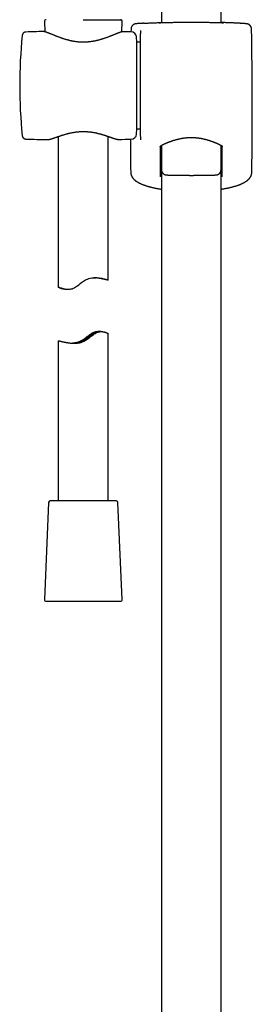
# Model space of a CAD drawing. Header units: millimetres. Extents: x 8 to 1577, y 12 to 2534.
# Tile 37 of 65: x 751 to 820, y 1666 to 1961. Entities that reach past the tile are written whole.
import ezdxf

# ---------------------------------------------------------------- set-up
doc = ezdxf.new("R2010")
doc.units = ezdxf.units.MM

msp = doc.modelspace()

# ---------------------------------------------------------------- linework, layer by layer
at = {"color": 7, "linetype": 'Continuous', "lineweight": 30}
for p, q in [((811, 1959.76), (811, 2317.47)), ((793.2, 2107.57), (793.2, 1959.76)), ((758.17, 1960.17), (758.31, 1957.06)), ((769.8, 1960.69), (781.3, 1960.69)), ((781.29, 1957.03), (781.43, 1960.17)), ((752.64, 1956.99), (752.64, 1956.99)), ((757.77, 1957.14), (757.77, 1957.14)), ((781.83, 1957.1), (781.82, 1957.1)), ((781.83, 1957.1), (781.83, 1957.1)), ((784.08, 1957.89), (784.06, 1957.04)), ((786.87, 1957.4), (786.87, 1956.49)), ((786.87, 1925.82), (786.87, 1956.43)), ((785.8, 1953.94), (785.72, 1955.52)), ((786.87, 1953.94), (785.8, 1953.94)), ((785.8, 1928.04), (785.8, 1953.94)), ((785.72, 1926.46), (785.8, 1928.04)), ((785.8, 1928.04), (786.87, 1928.04)), ((751.55, 1926.04), (751.55, 1926.04)), ((752.64, 1924.99), (752.64, 1924.99)), ((759.16, 1924.82), (759.17, 1924.82)), ((762.3, 1925.72), (762.3, 1880.7)), ((777.3, 1882.75), (777.3, 1925.75)), ((780.43, 1924.85), (780.44, 1924.85)), ((786.87, 1925.79), (786.87, 1924.79)), ((793.19, 1923.1), (793.19, 1915.77)), ((811.01, 1915.77), (811.01, 1923.09)), ((793.2, 1915.73), (793.2, 1428.54)), ((811, 1428.56), (811, 1915.57)), ((784.07, 1914.46), (784.07, 1914.45)), ((764.39, 1880.02), (765.22, 1880.02)), ((775.2, 1867.37), (774.37, 1867.37)), ((777.3, 1816.69), (777.3, 1866.68)), ((762.3, 1864.63), (762.3, 1816.69)), ((759.43, 1816.21), (758.17, 1787.21)), ((759.96, 1816.69), (759.93, 1816.69)), ((779.67, 1816.69), (759.96, 1816.69)), ((781.43, 1787.21), (780.17, 1816.21)), ((758.67, 1786.69), (780.93, 1786.69))]:
    msp.add_line(p, q, dxfattribs=at)
at = {"color": 7, "linetype": 'Continuous', "lineweight": 30, "flags": 128}
msp.add_lwpolyline([(764.39, 1880.02), (764.26, 1880.02), (764.04, 1880.03), (763.83, 1880.06), (763.56, 1880.12), (763.31, 1880.18), (763.06, 1880.27), (762.84, 1880.37), (762.65, 1880.46), (762.5, 1880.54), (762.39, 1880.61), (762.34, 1880.65), (762.31, 1880.68), (762.3, 1880.71), (762.32, 1880.71), (762.36, 1880.71), (762.43, 1880.69), (762.55, 1880.65), (762.71, 1880.59), (762.92, 1880.51), (763.16, 1880.42), (763.46, 1880.32), (763.75, 1880.24), (764.07, 1880.15), (764.32, 1880.1), (764.59, 1880.06), (764.87, 1880.03), (765.17, 1880.02), (765.48, 1880.02), (765.8, 1880.06), (766.13, 1880.12), (766.47, 1880.21), (766.8, 1880.34), (767.14, 1880.51), (767.42, 1880.67), (767.69, 1880.84), (768.07, 1881.11), (768.45, 1881.39), (768.88, 1881.72), (769.26, 1882.01), (769.59, 1882.25), (769.92, 1882.48), (770.2, 1882.66), (770.49, 1882.82), (770.79, 1882.97), (771.1, 1883.09), (771.5, 1883.23), (771.91, 1883.34), (772.32, 1883.42), (772.73, 1883.47), (773.11, 1883.5), (773.5, 1883.51), (773.87, 1883.5), (774.23, 1883.48), (774.63, 1883.43), (775.01, 1883.38), (775.36, 1883.31), (775.7, 1883.24), (776.05, 1883.16), (776.33, 1883.09), (776.58, 1883.02), (776.74, 1882.97), (776.87, 1882.93), (777.01, 1882.88), (777.13, 1882.84), (777.21, 1882.8), (777.27, 1882.78), (777.27, 1882.78)], dxfattribs=at)
at = {"color": 7, "linetype": 'Continuous', "lineweight": 30}
for centre, radius, start, end in [((758.67, 1960.19), 0.5, 90, 182.4813), ((780.93, 1960.19), 0.5, 357.5187, 90), ((769.07, 1457.27), 500, 91.2951, 91.8829), ((769.07, 1457.27), 500, 88.2697, 88.5377), ((784.12, 1955.44), 1.6, 3, 88.2697), ((-439.8, 1933.99), 1260.14, 359.13807, 1.08671), ((900.8, 1940.99), 150, 174.2775, 185.7216), ((769.07, 2424.72), 500, 268.1173, 268.8649), ((769.07, 2424.72), 500, 271.3029, 271.7303), ((2043.99, 1933.99), 1260.14, 180.41172, 180.86193), ((784.12, 1926.54), 1.6, 271.7303, 357), ((759.93, 1816.19), 0.5, 90, 177.5187), ((779.67, 1816.19), 0.5, 2.4813, 90), ((758.67, 1787.19), 0.5, 177.5187, 270), ((780.93, 1787.19), 0.5, 270, 2.4813)]:
    msp.add_arc(centre, radius, start, end, dxfattribs=at)
for points, knots in [([(787.85, 1959.62), (787.85, 1959.62), (787.77, 1959.62), (787.63, 1959.61), (787.42, 1959.6), (787.23, 1959.59), (787.04, 1959.58), (786.87, 1959.57), (786.7, 1959.55), (786.54, 1959.54), (786.4, 1959.53), (786.26, 1959.52), (786.14, 1959.52), (786.02, 1959.51), (785.91, 1959.5), (785.81, 1959.49), (785.72, 1959.48), (785.63, 1959.47), (785.56, 1959.46), (785.49, 1959.45), (785.45, 1959.45), (785.41, 1959.44), (785.38, 1959.43), (785.33, 1959.43), (785.29, 1959.42), (785.25, 1959.4), (785.2, 1959.39), (785.14, 1959.37), (785.08, 1959.35), (785.01, 1959.32), (784.94, 1959.28), (784.85, 1959.23), (784.77, 1959.18), (784.68, 1959.11), (784.59, 1959.04), (784.5, 1958.95), (784.42, 1958.86), (784.35, 1958.76), (784.28, 1958.65), (784.23, 1958.54), (784.18, 1958.42), (784.14, 1958.3), (784.11, 1958.18), (784.08, 1958.04), (784.08, 1957.95), (784.08, 1957.89), (784.08, 1957.89)], [0, 0, 0, 0, 0.001972, 0.043102, 0.084032, 0.124937, 0.166349, 0.207777, 0.249261, 0.290858, 0.332649, 0.37446, 0.416539, 0.459043, 0.501998, 0.545582, 0.590113, 0.638063, 0.693507, 0.720458, 0.738424, 0.752665, 0.764767, 0.775369, 0.784576, 0.792932, 0.80082, 0.808585, 0.816415, 0.824619, 0.833452, 0.843065, 0.853452, 0.86446, 0.875888, 0.887583, 0.899443, 0.911411, 0.923448, 0.935533, 0.94765, 0.959792, 0.971951, 0.985369, 0.99861, 1, 1, 1, 1]), ([(787.86, 1959.62), (787.87, 1959.62), (787.98, 1959.63), (788.24, 1959.64), (788.63, 1959.67), (789.04, 1959.69), (789.48, 1959.71), (789.93, 1959.73), (790.41, 1959.75), (790.91, 1959.77), (791.44, 1959.79), (791.99, 1959.81), (792.56, 1959.83), (792.96, 1959.84), (793.18, 1959.85), (793.2, 1959.85)], [0, 0, 0, 0, 0.002635, 0.093375, 0.184032, 0.272353, 0.36075, 0.449148, 0.537469, 0.628352, 0.719317, 0.810282, 0.901164, 0.989713, 1, 1, 1, 1]), ([(792.66, 1959.75), (792.64, 1959.75), (792.59, 1959.75), (792.52, 1959.75), (792.47, 1959.75), (792.43, 1959.75), (792.4, 1959.75), (792.39, 1959.75), (792.39, 1959.75), (792.39, 1959.75)], [0, 0, 0, 0, 0.153833, 0.325452, 0.495656, 0.662739, 0.800946, 0.919541, 1, 1, 1, 1]), ([(792.55, 1959.78), (792.55, 1959.78), (792.59, 1959.79), (792.71, 1959.79), (792.92, 1959.8), (793.09, 1959.81), (793.19, 1959.82), (793.2, 1959.82)], [0, 0, 0, 0, 0.003416, 0.32622, 0.65013, 0.974416, 1, 1, 1, 1]), ([(802.1, 1959.83), (801.93, 1959.83), (801.58, 1959.83), (801.02, 1959.83), (800.41, 1959.83), (799.76, 1959.83), (799.13, 1959.82), (798.5, 1959.82), (797.9, 1959.81), (797.31, 1959.81), (796.75, 1959.8), (796.2, 1959.8), (795.69, 1959.79), (795.2, 1959.78), (794.75, 1959.78), (794.33, 1959.77), (793.95, 1959.76), (793.6, 1959.76), (793.29, 1959.76), (793.02, 1959.75), (792.8, 1959.75), (792.7, 1959.75), (792.65, 1959.75)], [0, 0, 0, 0, 0.040476, 0.080952, 0.1324534, 0.1841304, 0.2358668, 0.2875437, 0.339045, 0.3905204, 0.4421715, 0.493882, 0.5455328, 0.597008, 0.6484418, 0.7000515, 0.7517206, 0.8033299, 0.8547634, 0.9061791, 0.9577709, 1, 1, 1, 1]), ([(811.54, 1959.75), (811.5, 1959.75), (811.39, 1959.75), (811.18, 1959.75), (810.91, 1959.76), (810.6, 1959.76), (810.25, 1959.76), (809.87, 1959.77), (809.45, 1959.78), (808.99, 1959.78), (808.51, 1959.79), (807.99, 1959.8), (807.45, 1959.8), (806.89, 1959.81), (806.3, 1959.81), (805.7, 1959.82), (805.07, 1959.82), (804.43, 1959.83), (803.79, 1959.83), (803.18, 1959.83), (802.62, 1959.83), (802.27, 1959.83), (802.1, 1959.83)], [0, 0, 0, 0, 0.040112, 0.091818, 0.143347, 0.194894, 0.246618, 0.298401, 0.350125, 0.401672, 0.453261, 0.505026, 0.556851, 0.608616, 0.660206, 0.711821, 0.763612, 0.815463, 0.867254, 0.918869, 0.959435, 1, 1, 1, 1]), ([(816.34, 1959.62), (816.34, 1959.62), (816.22, 1959.63), (815.96, 1959.64), (815.57, 1959.67), (815.15, 1959.69), (814.72, 1959.71), (814.27, 1959.73), (813.79, 1959.75), (813.28, 1959.77), (812.75, 1959.79), (812.21, 1959.81), (811.64, 1959.83), (811.24, 1959.84), (811.02, 1959.85), (811, 1959.85)], [0, 0, 0, 0, 0.0043762, 0.0949574, 0.1854557, 0.2736227, 0.361866, 0.4501095, 0.5382767, 0.6290002, 0.7198065, 0.810613, 0.9013368, 0.9897313, 1, 1, 1, 1]), ([(811, 1959.82), (811.01, 1959.82), (811.11, 1959.81), (811.28, 1959.8), (811.49, 1959.79), (811.61, 1959.79), (811.65, 1959.78), (811.65, 1959.78)], [0, 0, 0, 0, 0.02551, 0.348862, 0.671839, 0.993714, 1, 1, 1, 1]), ([(811.81, 1959.75), (811.81, 1959.75), (811.81, 1959.75), (811.8, 1959.75), (811.78, 1959.75), (811.75, 1959.75), (811.71, 1959.75), (811.65, 1959.75), (811.59, 1959.75), (811.55, 1959.75), (811.53, 1959.75)], [0, 0, 0, 0, 0.0561104, 0.1571237, 0.2790573, 0.4192216, 0.5725632, 0.7339176, 0.8993871, 1, 1, 1, 1]), ([(820.12, 1957.89), (820.12, 1957.91), (820.12, 1957.98), (820.11, 1958.09), (820.08, 1958.22), (820.05, 1958.34), (820.01, 1958.46), (819.96, 1958.57), (819.9, 1958.68), (819.83, 1958.78), (819.76, 1958.88), (819.68, 1958.96), (819.6, 1959.04), (819.52, 1959.11), (819.44, 1959.18), (819.35, 1959.23), (819.27, 1959.27), (819.2, 1959.31), (819.13, 1959.34), (819.07, 1959.36), (819.02, 1959.38), (818.97, 1959.4), (818.92, 1959.41), (818.88, 1959.42), (818.84, 1959.43), (818.81, 1959.44), (818.77, 1959.44), (818.73, 1959.45), (818.69, 1959.46), (818.65, 1959.46), (818.58, 1959.47), (818.5, 1959.48), (818.41, 1959.49), (818.31, 1959.5), (818.2, 1959.5), (818.08, 1959.51), (817.95, 1959.52), (817.82, 1959.53), (817.67, 1959.54), (817.52, 1959.55), (817.35, 1959.56), (817.18, 1959.58), (816.99, 1959.59), (816.8, 1959.6), (816.59, 1959.61), (816.44, 1959.62), (816.36, 1959.62), (816.35, 1959.62)], [0, 0, 0, 0, 0.006581, 0.019231, 0.031713, 0.044029, 0.056182, 0.068169, 0.079986, 0.091626, 0.103076, 0.114314, 0.125309, 0.136008, 0.146334, 0.15618, 0.165438, 0.174052, 0.182076, 0.189667, 0.197054, 0.2045, 0.212211, 0.220481, 0.229652, 0.240133, 0.252258, 0.267399, 0.286285, 0.311117, 0.346895, 0.399982, 0.445552, 0.488064, 0.533161, 0.577256, 0.620485, 0.66309, 0.705125, 0.7466, 0.788258, 0.829778, 0.871236, 0.91269, 0.954186, 0.995304, 1, 1, 1, 1]), ([(752.64, 1957), (752.6, 1956.99), (752.54, 1956.99), (752.45, 1956.97), (752.39, 1956.96), (752.34, 1956.95), (752.3, 1956.93), (752.27, 1956.92), (752.25, 1956.91), (752.22, 1956.9), (752.19, 1956.89), (752.16, 1956.87), (752.11, 1956.85), (752.05, 1956.81), (751.99, 1956.77), (751.92, 1956.71), (751.83, 1956.63), (751.76, 1956.54), (751.71, 1956.46), (751.67, 1956.38), (751.63, 1956.3), (751.6, 1956.2), (751.56, 1956.08), (751.55, 1955.99), (751.55, 1955.95)], [0, 0, 0, 0, 0.071577, 0.127213, 0.1664, 0.193132, 0.211867, 0.229762, 0.246808, 0.262993, 0.278311, 0.292753, 0.332019, 0.363752, 0.403193, 0.455166, 0.51961, 0.596154, 0.638451, 0.683918, 0.741302, 0.81331, 0.899673, 1, 1, 1, 1]), ([(781.8, 1957.1), (781.78, 1957.1), (781.73, 1957.1), (781.63, 1957.09), (781.5, 1957.08), (781.35, 1957.05), (781.2, 1957.01), (781.04, 1956.96), (780.88, 1956.91), (780.71, 1956.86), (780.54, 1956.8), (780.36, 1956.73), (780.17, 1956.66), (779.98, 1956.58), (779.77, 1956.5), (779.56, 1956.42), (779.34, 1956.33), (779.11, 1956.23), (778.88, 1956.14), (778.63, 1956.04), (778.38, 1955.94), (778.12, 1955.83), (777.85, 1955.73), (777.57, 1955.62), (777.28, 1955.51), (776.99, 1955.4), (776.69, 1955.29), (776.38, 1955.18), (776.07, 1955.08), (775.75, 1954.97), (775.43, 1954.87), (775.11, 1954.77), (774.79, 1954.68), (774.46, 1954.59), (774.13, 1954.51), (773.79, 1954.43), (773.46, 1954.35), (773.13, 1954.28), (772.8, 1954.22), (772.47, 1954.16), (772.14, 1954.12), (771.81, 1954.07), (771.48, 1954.04), (771.15, 1954.01), (770.82, 1953.98), (770.49, 1953.97), (770.16, 1953.96), (769.83, 1953.95), (769.51, 1953.96), (769.19, 1953.97), (768.86, 1953.98), (768.54, 1954), (768.21, 1954.03), (767.88, 1954.07), (767.56, 1954.11), (767.23, 1954.16), (766.91, 1954.21), (766.58, 1954.27), (766.25, 1954.34), (765.93, 1954.41), (765.61, 1954.49), (765.28, 1954.57), (764.96, 1954.66), (764.64, 1954.75), (764.31, 1954.84), (764, 1954.94), (763.68, 1955.05), (763.37, 1955.15), (763.06, 1955.26), (762.76, 1955.37), (762.46, 1955.48), (762.17, 1955.59), (761.89, 1955.7), (761.62, 1955.81), (761.35, 1955.91), (761.09, 1956.02), (760.83, 1956.12), (760.59, 1956.22), (760.35, 1956.32), (760.13, 1956.41), (759.91, 1956.5), (759.7, 1956.58), (759.5, 1956.66), (759.32, 1956.73), (759.14, 1956.8), (758.96, 1956.86), (758.8, 1956.92), (758.64, 1956.97), (758.48, 1957.02), (758.33, 1957.06), (758.18, 1957.1), (758.04, 1957.12), (757.91, 1957.13), (757.82, 1957.14), (757.78, 1957.14), (757.78, 1957.14)], [0, 0, 0, 0, 0.004305, 0.013608, 0.024632, 0.037091, 0.049839, 0.061895, 0.073371, 0.08466, 0.095908, 0.107057, 0.118164, 0.129275, 0.140402, 0.151494, 0.162693, 0.173907, 0.185147, 0.196421, 0.207735, 0.219094, 0.230498, 0.241948, 0.253443, 0.264971, 0.276525, 0.288042, 0.299474, 0.31082, 0.322077, 0.333244, 0.34432, 0.355308, 0.366209, 0.377028, 0.38774, 0.39825, 0.408618, 0.418866, 0.429015, 0.439081, 0.449119, 0.458934, 0.468784, 0.478614, 0.488374, 0.498021, 0.507552, 0.517208, 0.526889, 0.536603, 0.546368, 0.556202, 0.566116, 0.576048, 0.58613, 0.59634, 0.606649, 0.617026, 0.627468, 0.638127, 0.648894, 0.659798, 0.670827, 0.681971, 0.693215, 0.704543, 0.715937, 0.727377, 0.738844, 0.750339, 0.761817, 0.773314, 0.78483, 0.796342, 0.807826, 0.819267, 0.830651, 0.841969, 0.853214, 0.864385, 0.875563, 0.886501, 0.897516, 0.908609, 0.91979, 0.931083, 0.942533, 0.954218, 0.966262, 0.978832, 0.989617, 0.998859, 1, 1, 1, 1]), ([(786.87, 1957.46), (786.87, 1957.45), (786.87, 1957.44), (786.87, 1957.41), (786.87, 1957.4)], [0, 0, 0, 0, 0.498121, 1, 1, 1, 1]), ([(759.22, 1924.82), (759.23, 1924.82), (759.28, 1924.81), (759.38, 1924.82), (759.52, 1924.84), (759.67, 1924.87), (759.84, 1924.91), (760, 1924.95), (760.17, 1925), (760.35, 1925.05), (760.53, 1925.11), (760.72, 1925.17), (760.91, 1925.24), (761.11, 1925.3), (761.32, 1925.38), (761.54, 1925.46), (761.77, 1925.54), (762, 1925.62), (762.25, 1925.7), (762.5, 1925.79), (762.76, 1925.88), (763.02, 1925.97), (763.3, 1926.06), (763.58, 1926.15), (763.86, 1926.24), (764.15, 1926.33), (764.45, 1926.41), (764.75, 1926.5), (765.05, 1926.58), (765.36, 1926.66), (765.67, 1926.73), (765.98, 1926.8), (766.29, 1926.87), (766.6, 1926.93), (766.91, 1926.98), (767.22, 1927.03), (767.53, 1927.08), (767.85, 1927.12), (768.16, 1927.15), (768.48, 1927.18), (768.79, 1927.2), (769.11, 1927.22), (769.42, 1927.23), (769.73, 1927.24), (770.03, 1927.23), (770.34, 1927.23), (770.64, 1927.22), (770.95, 1927.2), (771.26, 1927.17), (771.58, 1927.14), (771.89, 1927.11), (772.2, 1927.07), (772.51, 1927.02), (772.82, 1926.97), (773.12, 1926.92), (773.42, 1926.86), (773.73, 1926.79), (774.03, 1926.72), (774.33, 1926.65), (774.64, 1926.57), (774.93, 1926.49), (775.23, 1926.41), (775.52, 1926.33), (775.81, 1926.24), (776.09, 1926.15), (776.37, 1926.06), (776.64, 1925.97), (776.9, 1925.88), (777.16, 1925.8), (777.41, 1925.71), (777.65, 1925.62), (777.89, 1925.54), (778.11, 1925.46), (778.33, 1925.39), (778.54, 1925.31), (778.74, 1925.24), (778.93, 1925.18), (779.12, 1925.12), (779.29, 1925.07), (779.46, 1925.02), (779.63, 1924.97), (779.79, 1924.93), (779.94, 1924.9), (780.09, 1924.87), (780.24, 1924.85), (780.34, 1924.84), (780.39, 1924.85), (780.39, 1924.85)], [0, 0, 0, 0, 0.0024532, 0.0140391, 0.0270002, 0.0415241, 0.0553029, 0.0685934, 0.0815476, 0.0940983, 0.1067181, 0.1192326, 0.1316433, 0.1439305, 0.1561453, 0.1685607, 0.18099, 0.1934357, 0.2058959, 0.2183653, 0.2308344, 0.2432906, 0.2557217, 0.2681139, 0.2805261, 0.2928372, 0.3050943, 0.3172788, 0.3293731, 0.3413612, 0.3532293, 0.364966, 0.3765621, 0.3880056, 0.3992499, 0.4103202, 0.4213927, 0.4324388, 0.443437, 0.4543672, 0.4652108, 0.4759511, 0.4865733, 0.4970652, 0.5074351, 0.5177898, 0.5282575, 0.5388617, 0.5495885, 0.5604219, 0.5713433, 0.5823322, 0.5933657, 0.6044198, 0.6154647, 0.6265094, 0.6379302, 0.6494713, 0.6611666, 0.6730036, 0.6849673, 0.6970405, 0.7092035, 0.721435, 0.7337122, 0.7460251, 0.7584558, 0.7708893, 0.7833675, 0.795873, 0.8083892, 0.8208987, 0.8333889, 0.8458524, 0.8582859, 0.8707103, 0.8829553, 0.8952566, 0.9076589, 0.9201764, 0.9328389, 0.9456994, 0.9588465, 0.9724162, 0.9865647, 0.9985352, 1, 1, 1, 1]), ([(751.55, 1926.03), (751.55, 1925.99), (751.56, 1925.92), (751.59, 1925.8), (751.62, 1925.7), (751.67, 1925.59), (751.73, 1925.49), (751.8, 1925.39), (751.86, 1925.33), (751.9, 1925.29), (751.94, 1925.25), (751.99, 1925.22), (752.04, 1925.18), (752.11, 1925.13), (752.18, 1925.1), (752.23, 1925.07), (752.28, 1925.05), (752.35, 1925.03), (752.43, 1925.01), (752.53, 1924.99), (752.6, 1924.99), (752.64, 1924.99)], [0, 0, 0, 0, 0.0921981, 0.1729497, 0.2431822, 0.3103338, 0.3914494, 0.4568119, 0.5061253, 0.5325251, 0.5563589, 0.5871633, 0.6249889, 0.6697597, 0.7213461, 0.7412717, 0.7710615, 0.8120278, 0.8640076, 0.9267659, 1, 1, 1, 1]), ([(792.82, 1922.69), (792.82, 1922.69), (792.82, 1922.7), (792.83, 1922.72), (792.83, 1922.74), (792.85, 1922.77), (792.86, 1922.8), (792.89, 1922.84), (792.93, 1922.89), (792.98, 1922.94), (793.04, 1922.99), (793.11, 1923.04), (793.18, 1923.09), (793.26, 1923.14), (793.35, 1923.19), (793.45, 1923.25), (793.57, 1923.3), (793.69, 1923.36), (793.83, 1923.43), (793.98, 1923.49), (794.14, 1923.56), (794.31, 1923.64), (794.49, 1923.72), (794.69, 1923.81), (794.9, 1923.89), (795.12, 1923.98), (795.35, 1924.07), (795.58, 1924.16), (795.83, 1924.25), (796.07, 1924.34), (796.33, 1924.43), (796.59, 1924.52), (796.86, 1924.61), (797.14, 1924.69), (797.42, 1924.77), (797.7, 1924.85), (797.98, 1924.92), (798.27, 1924.99), (798.57, 1925.06), (798.86, 1925.12), (799.16, 1925.18), (799.45, 1925.23), (799.75, 1925.28), (800.05, 1925.32), (800.35, 1925.35), (800.64, 1925.38), (800.94, 1925.41), (801.24, 1925.43), (801.54, 1925.44), (801.84, 1925.45), (802.14, 1925.45), (802.44, 1925.45), (802.74, 1925.44), (803.04, 1925.42), (803.33, 1925.4), (803.63, 1925.38), (803.92, 1925.34), (804.22, 1925.31), (804.51, 1925.27), (804.81, 1925.22), (805.1, 1925.17), (805.39, 1925.11), (805.68, 1925.05), (805.97, 1924.98), (806.25, 1924.91), (806.53, 1924.84), (806.81, 1924.76), (807.09, 1924.68), (807.36, 1924.6), (807.62, 1924.51), (807.88, 1924.43), (808.14, 1924.34), (808.39, 1924.25), (808.63, 1924.16), (808.86, 1924.07), (809.09, 1923.98), (809.31, 1923.89), (809.52, 1923.8), (809.72, 1923.71), (809.91, 1923.63), (810.09, 1923.55), (810.25, 1923.48), (810.39, 1923.42), (810.53, 1923.35), (810.65, 1923.29), (810.77, 1923.23), (810.87, 1923.18), (810.96, 1923.13), (811.04, 1923.08), (811.11, 1923.03), (811.17, 1922.98), (811.23, 1922.93), (811.27, 1922.88), (811.31, 1922.84), (811.34, 1922.8), (811.35, 1922.77), (811.37, 1922.74), (811.37, 1922.72), (811.37, 1922.71), (811.37, 1922.7), (811.37, 1922.69)], [0, 0, 0, 0, 0.000779, 0.017878, 0.029066, 0.040253, 0.050262, 0.060887, 0.070997, 0.080864, 0.090649, 0.100439, 0.110254, 0.118836, 0.127905, 0.13707, 0.146369, 0.155818, 0.165415, 0.175149, 0.184988, 0.195138, 0.206054, 0.21707, 0.228161, 0.239294, 0.250432, 0.261527, 0.272563, 0.283633, 0.294751, 0.305821, 0.316837, 0.327797, 0.338696, 0.349527, 0.360235, 0.370845, 0.381386, 0.391844, 0.402207, 0.412461, 0.4226, 0.432598, 0.44259, 0.452489, 0.462317, 0.472096, 0.48185, 0.491601, 0.501365, 0.511083, 0.520762, 0.530442, 0.540139, 0.549875, 0.559669, 0.569545, 0.579522, 0.589581, 0.599662, 0.609867, 0.620185, 0.630603, 0.641103, 0.651668, 0.662287, 0.673043, 0.683875, 0.694786, 0.705769, 0.716812, 0.727903, 0.73903, 0.750181, 0.761343, 0.772501, 0.783642, 0.794755, 0.805832, 0.816869, 0.826253, 0.836105, 0.845844, 0.855454, 0.864923, 0.874253, 0.88346, 0.89258, 0.9017, 0.911066, 0.920951, 0.930825, 0.94071, 0.950662, 0.960783, 0.971258, 0.982449, 0.995124, 1, 1, 1, 1]), ([(792.82, 1922.69), (792.82, 1921.4), (792.82, 1918.4), (792.82, 1915.41), (792.82, 1913.7)], [0, 0, 0, 0, 0.429699, 1, 1, 1, 1]), ([(811.37, 1913.7), (811.37, 1915.41), (811.37, 1918.4), (811.37, 1921.4), (811.37, 1922.69)], [0, 0, 0, 0, 0.570301, 1, 1, 1, 1]), ([(783.99, 1915.03), (783.99, 1915.01), (783.99, 1914.93), (784, 1914.79), (784.03, 1914.62), (784.05, 1914.51), (784.06, 1914.46)], [0, 0, 0, 0, 0.112491, 0.409637, 0.706957, 1, 1, 1, 1]), ([(783.99, 1915.03), (783.99, 1915.03), (783.99, 1915.03), (783.99, 1915.03), (783.99, 1915.03)], [0, 0, 0, 0, 0.0667378, 1, 1, 1, 1]), ([(792.82, 1915.75), (792.83, 1915.7), (792.83, 1915.61), (792.88, 1915.49), (792.94, 1915.38), (793.01, 1915.28), (793.09, 1915.19), (793.16, 1915.12), (793.2, 1915.09)], [0, 0, 0, 0, 0.204652, 0.409304, 0.557358, 0.705412, 0.854888, 1, 1, 1, 1]), ([(793.19, 1915.77), (793.19, 1915.74), (793.19, 1915.66), (793.21, 1915.55), (793.23, 1915.42), (793.27, 1915.3), (793.31, 1915.19), (793.36, 1915.08), (793.42, 1914.97), (793.49, 1914.88), (793.56, 1914.79), (793.64, 1914.71), (793.72, 1914.63), (793.8, 1914.57), (793.88, 1914.51), (793.96, 1914.46), (794.04, 1914.42), (794.11, 1914.39), (794.17, 1914.36), (794.23, 1914.34), (794.29, 1914.32), (794.34, 1914.31), (794.39, 1914.3), (794.44, 1914.29), (794.49, 1914.28), (794.54, 1914.27), (794.59, 1914.26), (794.67, 1914.25), (794.75, 1914.25), (794.86, 1914.24), (794.96, 1914.23), (795.08, 1914.22), (795.2, 1914.22), (795.34, 1914.21), (795.48, 1914.21), (795.63, 1914.2), (795.79, 1914.19), (795.95, 1914.19), (796.13, 1914.18), (796.31, 1914.18), (796.5, 1914.18), (796.7, 1914.17), (796.91, 1914.17), (797.12, 1914.16), (797.34, 1914.16), (797.57, 1914.16), (797.8, 1914.15), (798.04, 1914.15), (798.29, 1914.15), (798.54, 1914.14), (798.8, 1914.14), (799.06, 1914.14), (799.33, 1914.14), (799.6, 1914.13), (799.87, 1914.13), (800.15, 1914.13), (800.43, 1914.13), (800.71, 1914.13), (801, 1914.13), (801.29, 1914.13), (801.57, 1914.12), (801.86, 1914.12), (802.15, 1914.12), (802.44, 1914.12), (802.73, 1914.12), (803.02, 1914.13), (803.3, 1914.13), (803.59, 1914.13), (803.87, 1914.13), (804.15, 1914.13), (804.42, 1914.13), (804.7, 1914.13), (804.97, 1914.14), (805.23, 1914.14), (805.49, 1914.14), (805.75, 1914.14), (806, 1914.15), (806.24, 1914.15), (806.48, 1914.15), (806.71, 1914.16), (806.94, 1914.16), (807.16, 1914.16), (807.37, 1914.17), (807.57, 1914.17), (807.77, 1914.18), (807.95, 1914.18), (808.13, 1914.19), (808.3, 1914.19), (808.47, 1914.2), (808.62, 1914.2), (808.76, 1914.21), (808.9, 1914.21), (809.03, 1914.22), (809.15, 1914.22), (809.26, 1914.23), (809.37, 1914.24), (809.48, 1914.25), (809.58, 1914.26), (809.66, 1914.27), (809.71, 1914.28), (809.77, 1914.29), (809.82, 1914.3), (809.87, 1914.31), (809.92, 1914.33), (809.98, 1914.34), (810.05, 1914.37), (810.12, 1914.4), (810.19, 1914.43), (810.28, 1914.48), (810.36, 1914.53), (810.45, 1914.6), (810.53, 1914.67), (810.62, 1914.75), (810.69, 1914.84), (810.76, 1914.94), (810.83, 1915.05), (810.88, 1915.15), (810.93, 1915.27), (810.97, 1915.39), (810.99, 1915.52), (811.01, 1915.65), (811.01, 1915.73), (811.01, 1915.77)], [0, 0, 0, 0, 0.003742, 0.00857, 0.013329, 0.018021, 0.022649, 0.027212, 0.031708, 0.036135, 0.040488, 0.044759, 0.048935, 0.052994, 0.056907, 0.060643, 0.064177, 0.067516, 0.070703, 0.073816, 0.07695, 0.080185, 0.083641, 0.087462, 0.091829, 0.097001, 0.103388, 0.111785, 0.124392, 0.137366, 0.149492, 0.160985, 0.173137, 0.184869, 0.196351, 0.207674, 0.218887, 0.230023, 0.2411, 0.252132, 0.263128, 0.274095, 0.285039, 0.295962, 0.306869, 0.317761, 0.32864, 0.339508, 0.350366, 0.361216, 0.372057, 0.382892, 0.39372, 0.404543, 0.415361, 0.426175, 0.436984, 0.447791, 0.458596, 0.469398, 0.480198, 0.490998, 0.501797, 0.512596, 0.523395, 0.534195, 0.544996, 0.555799, 0.566604, 0.577412, 0.588224, 0.599039, 0.609858, 0.620682, 0.631512, 0.642349, 0.653192, 0.664042, 0.674902, 0.685771, 0.69665, 0.707542, 0.718448, 0.729369, 0.740309, 0.751271, 0.762259, 0.773278, 0.784336, 0.795444, 0.806617, 0.817876, 0.829256, 0.840813, 0.852643, 0.864939, 0.878148, 0.893781, 0.902102, 0.90766, 0.912394, 0.91648, 0.920134, 0.923526, 0.926804, 0.930073, 0.933422, 0.936951, 0.94072, 0.944734, 0.948954, 0.953319, 0.957777, 0.962294, 0.966848, 0.971426, 0.97602, 0.980625, 0.985238, 0.990344, 0.995379, 1, 1, 1, 1]), ([(811, 1915.09), (811, 1915.09), (811.06, 1915.14), (811.14, 1915.22), (811.24, 1915.35), (811.32, 1915.48), (811.36, 1915.61), (811.37, 1915.7), (811.37, 1915.75)], [0, 0, 0, 0, 0.010467, 0.203418, 0.396369, 0.590435, 0.795217, 1, 1, 1, 1]), ([(820.13, 1914.46), (820.14, 1914.48), (820.16, 1914.56), (820.18, 1914.71), (820.2, 1914.87), (820.2, 1914.98), (820.21, 1915.03)], [0, 0, 0, 0, 0.131608, 0.437825, 0.740135, 1, 1, 1, 1]), ([(820.21, 1915.03), (820.21, 1915.03), (820.21, 1915.03), (820.21, 1915.03), (820.21, 1915.03)], [0, 0, 0, 0, 0.0658093, 1, 1, 1, 1]), ([(784.07, 1914.45), (784.08, 1914.41), (784.1, 1914.3), (784.15, 1914.15), (784.22, 1913.99), (784.29, 1913.83), (784.38, 1913.67), (784.47, 1913.52), (784.58, 1913.37), (784.7, 1913.22), (784.82, 1913.07), (784.97, 1912.92), (785.12, 1912.77), (785.29, 1912.63), (785.47, 1912.49), (785.67, 1912.34), (785.87, 1912.21), (786.09, 1912.07), (786.32, 1911.94), (786.56, 1911.82), (786.82, 1911.69), (787.07, 1911.57), (787.34, 1911.46), (787.61, 1911.35), (787.89, 1911.25), (788.17, 1911.14), (788.46, 1911.05), (788.76, 1910.95), (789.07, 1910.86), (789.39, 1910.77), (789.71, 1910.68), (790.03, 1910.6), (790.36, 1910.51), (790.7, 1910.44), (791.04, 1910.36), (791.39, 1910.29), (791.75, 1910.22), (792.11, 1910.15), (792.48, 1910.09), (792.84, 1910.03), (793.08, 1909.99), (793.2, 1909.97)], [0, 0, 0, 0, 0.015788, 0.035003, 0.054519, 0.074423, 0.094785, 0.115527, 0.137308, 0.159768, 0.183024, 0.207176, 0.232302, 0.258448, 0.285608, 0.313709, 0.342619, 0.370202, 0.399758, 0.429324, 0.458685, 0.48774, 0.516438, 0.544751, 0.572667, 0.600196, 0.627806, 0.655565, 0.683147, 0.710547, 0.737755, 0.764762, 0.791555, 0.818123, 0.84443, 0.871152, 0.897492, 0.92372, 0.949863, 0.975949, 1, 1, 1, 1]), ([(811, 1909.97), (811.03, 1909.98), (811.18, 1910), (811.46, 1910.04), (811.83, 1910.11), (812.19, 1910.17), (812.55, 1910.24), (812.91, 1910.31), (813.25, 1910.38), (813.59, 1910.46), (813.93, 1910.54), (814.25, 1910.62), (814.57, 1910.7), (814.89, 1910.79), (815.2, 1910.88), (815.5, 1910.97), (815.8, 1911.07), (816.09, 1911.16), (816.37, 1911.27), (816.64, 1911.37), (816.91, 1911.48), (817.17, 1911.59), (817.42, 1911.71), (817.67, 1911.83), (817.91, 1911.96), (818.14, 1912.09), (818.36, 1912.23), (818.57, 1912.37), (818.77, 1912.52), (818.96, 1912.67), (819.14, 1912.83), (819.3, 1912.99), (819.45, 1913.15), (819.58, 1913.32), (819.7, 1913.48), (819.8, 1913.64), (819.89, 1913.8), (819.97, 1913.96), (820.04, 1914.13), (820.09, 1914.3), (820.12, 1914.41), (820.13, 1914.45)], [0, 0, 0, 0, 0.005769, 0.031744, 0.05784, 0.084038, 0.11032, 0.136668, 0.163065, 0.189521, 0.215908, 0.242354, 0.269049, 0.295971, 0.323101, 0.350419, 0.37791, 0.405561, 0.433341, 0.460324, 0.488677, 0.517156, 0.545792, 0.574608, 0.603611, 0.632791, 0.662108, 0.691422, 0.720772, 0.749595, 0.777648, 0.804734, 0.830743, 0.855652, 0.879515, 0.902428, 0.921773, 0.942163, 0.962787, 0.982959, 1, 1, 1, 1]), ([(777.27, 1882.78), (777.28, 1882.77), (777.3, 1882.76), (777.3, 1882.75), (777.29, 1882.75), (777.24, 1882.75), (777.18, 1882.76), (777.1, 1882.78), (777, 1882.8), (776.88, 1882.82), (776.72, 1882.86), (776.54, 1882.9), (776.35, 1882.94), (776.12, 1883), (775.83, 1883.06), (775.48, 1883.14), (775.15, 1883.21), (774.83, 1883.27), (774.54, 1883.32), (774.23, 1883.37), (773.88, 1883.42), (773.49, 1883.46), (773.19, 1883.49), (773.03, 1883.49), (773.01, 1883.49)], [0, 0, 0, 0, 0.040954, 0.08202, 0.131802, 0.181785, 0.223873, 0.266081, 0.307031, 0.34809, 0.397849, 0.447801, 0.489842, 0.531996, 0.598364, 0.65729, 0.716516, 0.759177, 0.801952, 0.845024, 0.888218, 0.940642, 0.993314, 1, 1, 1, 1]), ([(773.2, 1883.5), (773.2, 1883.5), (773.25, 1883.5), (773.33, 1883.5), (773.43, 1883.49), (773.51, 1883.49), (773.53, 1883.49), (773.54, 1883.49)], [0, 0, 0, 0, 0.007357, 0.23223, 0.460244, 0.728781, 1, 1, 1, 1]), ([(773.55, 1883.49), (773.55, 1883.49), (773.55, 1883.49), (773.53, 1883.49), (773.49, 1883.5), (773.42, 1883.5), (773.36, 1883.5), (773.33, 1883.51)], [0, 0, 0, 0, 0.054543, 0.299436, 0.546081, 0.796323, 1, 1, 1, 1]), ([(762.3, 1864.63), (762.3, 1864.63), (762.3, 1864.63), (762.31, 1864.63), (762.36, 1864.63), (762.42, 1864.62), (762.5, 1864.61), (762.6, 1864.59), (762.72, 1864.56), (762.88, 1864.52), (763.05, 1864.48), (763.24, 1864.44), (763.48, 1864.38), (763.76, 1864.32), (764.12, 1864.24), (764.45, 1864.18), (764.77, 1864.11), (765.06, 1864.06), (765.37, 1864.01), (765.72, 1863.97), (766.11, 1863.92), (766.51, 1863.89), (766.91, 1863.87), (767.3, 1863.87), (767.7, 1863.89), (768.12, 1863.93), (768.55, 1863.99), (768.98, 1864.08), (769.4, 1864.21), (769.81, 1864.36), (770.21, 1864.55), (770.58, 1864.76), (770.91, 1864.98), (771.22, 1865.2), (771.52, 1865.43), (771.81, 1865.66), (772.1, 1865.89), (772.39, 1866.12), (772.68, 1866.34), (772.97, 1866.56), (773.27, 1866.76), (773.57, 1866.93), (773.88, 1867.09), (774.18, 1867.21), (774.49, 1867.29), (774.78, 1867.34), (775.07, 1867.37), (775.33, 1867.37), (775.56, 1867.35), (775.79, 1867.32), (776.04, 1867.27), (776.3, 1867.2), (776.55, 1867.11), (776.77, 1867.02), (776.96, 1866.92), (777.11, 1866.84), (777.21, 1866.77), (777.26, 1866.73), (777.29, 1866.7), (777.3, 1866.69), (777.3, 1866.68)], [0, 0, 0, 0, 0.002922, 0.021558, 0.040269, 0.056024, 0.071824, 0.087153, 0.102523, 0.12115, 0.139849, 0.155587, 0.171367, 0.196211, 0.21827, 0.24044, 0.25641, 0.272422, 0.288546, 0.304715, 0.32434, 0.344057, 0.360694, 0.377399, 0.39507, 0.412902, 0.430853, 0.448999, 0.466693, 0.484609, 0.502679, 0.520976, 0.536282, 0.551633, 0.567127, 0.582623, 0.598185, 0.613747, 0.629438, 0.645163, 0.660777, 0.676521, 0.692379, 0.708448, 0.724088, 0.739946, 0.755936, 0.772105, 0.785643, 0.799225, 0.81844, 0.837747, 0.859995, 0.882828, 0.905912, 0.929126, 0.952614, 0.968528, 0.984493, 1, 1, 1, 1]), ([(774.37, 1867.36), (774.29, 1867.36), (774.1, 1867.36), (773.8, 1867.33), (773.47, 1867.27), (773.13, 1867.17), (772.79, 1867.04), (772.47, 1866.88), (772.18, 1866.71), (771.87, 1866.52), (771.52, 1866.27), (771.13, 1865.98), (770.74, 1865.67), (770.36, 1865.38), (770.01, 1865.13), (769.7, 1864.91), (769.4, 1864.72), (769.11, 1864.56), (768.81, 1864.41), (768.47, 1864.27), (768.1, 1864.15), (767.69, 1864.04), (767.28, 1863.96), (766.91, 1863.91), (766.68, 1863.89), (766.59, 1863.89)], [0, 0, 0, 0, 0.034666, 0.077617, 0.119788, 0.162583, 0.205853, 0.249794, 0.2864, 0.32315, 0.37509, 0.427209, 0.487089, 0.540081, 0.584492, 0.628997, 0.665129, 0.701383, 0.738107, 0.775011, 0.822022, 0.869602, 0.917556, 0.966056, 1, 1, 1, 1]), ([(766.79, 1863.88), (766.83, 1863.88), (766.93, 1863.89), (767.12, 1863.9), (767.35, 1863.93), (767.59, 1863.96), (767.85, 1864.01), (768.1, 1864.07), (768.37, 1864.14), (768.64, 1864.23), (768.9, 1864.33), (769.15, 1864.44), (769.4, 1864.57), (769.69, 1864.73), (770, 1864.92), (770.34, 1865.16), (770.67, 1865.4), (771, 1865.65), (771.33, 1865.9), (771.62, 1866.12), (771.89, 1866.31), (772.1, 1866.45), (772.29, 1866.58), (772.47, 1866.68), (772.65, 1866.79), (772.82, 1866.87), (772.97, 1866.95), (773.11, 1867.01), (773.23, 1867.06), (773.34, 1867.09), (773.42, 1867.12), (773.49, 1867.13), (773.53, 1867.14), (773.55, 1867.14), (773.55, 1867.14), (773.53, 1867.12), (773.48, 1867.09), (773.41, 1867.05), (773.33, 1867), (773.22, 1866.94), (773.1, 1866.86), (772.96, 1866.77), (772.8, 1866.67), (772.64, 1866.55), (772.47, 1866.42), (772.3, 1866.29), (772.08, 1866.11), (771.81, 1865.9), (771.49, 1865.64), (771.16, 1865.37), (770.84, 1865.13), (770.55, 1864.92), (770.27, 1864.75), (769.99, 1864.58), (769.69, 1864.44), (769.39, 1864.31), (769.08, 1864.2), (768.77, 1864.11), (768.47, 1864.04), (768.2, 1863.98), (767.95, 1863.95), (767.71, 1863.92), (767.48, 1863.9), (767.26, 1863.88), (767.09, 1863.88), (767.01, 1863.88), (766.98, 1863.88)], [0, 0, 0, 0, 0.010055, 0.025728, 0.041524, 0.057575, 0.072318, 0.087298, 0.102401, 0.117756, 0.131659, 0.145657, 0.15984, 0.174111, 0.194555, 0.215164, 0.236185, 0.257324, 0.278726, 0.300272, 0.316862, 0.333554, 0.344762, 0.358733, 0.372795, 0.387057, 0.401427, 0.415402, 0.429479, 0.44376, 0.458144, 0.472112, 0.486172, 0.500418, 0.51476, 0.529291, 0.543925, 0.558724, 0.573752, 0.587915, 0.602185, 0.616674, 0.631273, 0.645083, 0.658972, 0.673009, 0.68711, 0.70917, 0.731399, 0.75409, 0.776927, 0.793127, 0.809496, 0.825965, 0.84266, 0.858869, 0.875392, 0.89208, 0.909109, 0.923069, 0.937125, 0.951373, 0.965717, 0.980078, 0.994529, 1, 1, 1, 1])]:
    msp.add_open_spline(points, degree=3, knots=knots, dxfattribs=at)

doc.saveas('drawing.dxf')
